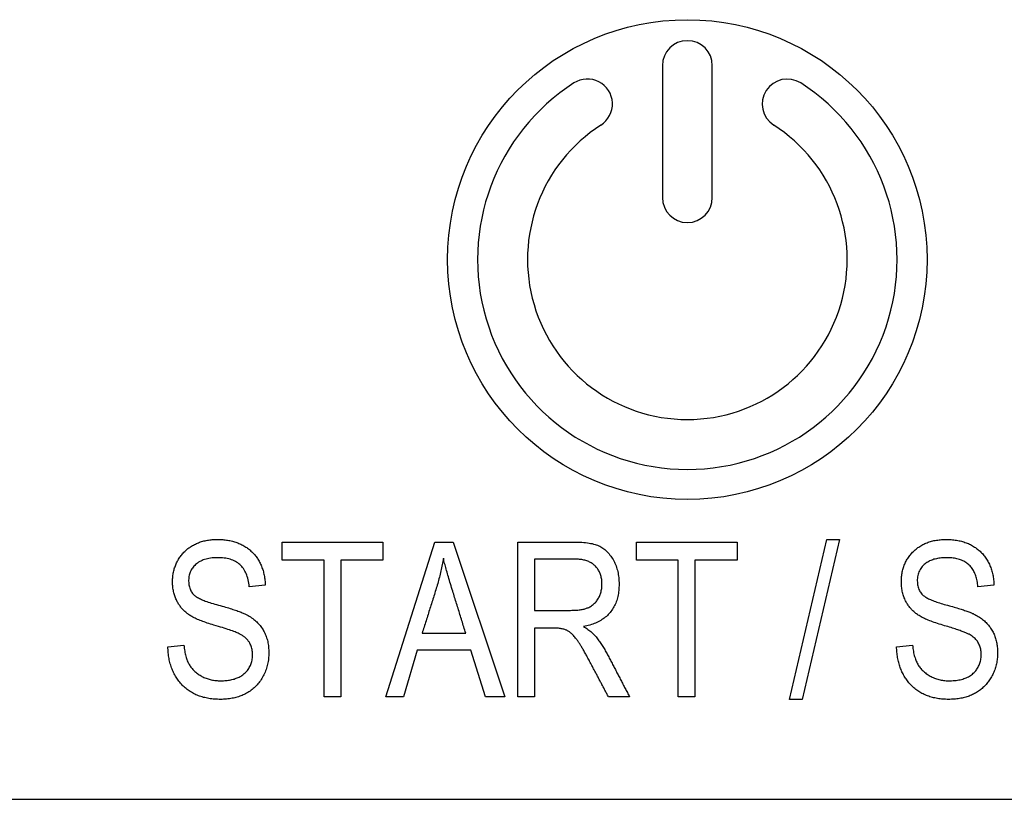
# Model space of a CAD drawing. Extents: x 62 to 213, y 47 to 156.
# Tile 4 of 8: x 129 to 154, y 95 to 115. Entities that reach past the tile are written whole.
import ezdxf

# ---------------------------------------------------------------- set-up
doc = ezdxf.new("R2010")
doc.units = 0
doc.layers.add('DEFAULT', color=7, linetype='CONTINUOUS')
doc.layers.add('DV1_0', color=7, linetype='CONTINUOUS')

# ---------------------------------------------------------------- blocks, each defined once
blk = doc.blocks.new('SE')
at = {"layer": 'DV1_0', "color": 7, "linetype": 'CONTINUOUS'}
for p, q in [((145.339, 113.435), (145.339, 110.135)), ((146.589, 110.135), (146.589, 113.435)), ((148.523, 97.585), (149.451, 101.585)), ((149.768, 101.585), (148.84, 97.585)), ((149.451, 101.585), (149.768, 101.585)), ((135.827, 101.067), (135.827, 101.52)), ((135.827, 101.52), (138.345, 101.52)), ((138.345, 101.52), (138.345, 101.067)), ((138.417, 97.647), (139.642, 101.52)), ((139.642, 101.52), (140.103, 101.52)), ((140.103, 101.52), (141.392, 97.647)), ((141.719, 97.647), (141.719, 101.52)), ((144.691, 101.067), (144.691, 101.52)), ((144.691, 101.52), (147.209, 101.52)), ((147.209, 101.52), (147.209, 101.067)), ((136.871, 101.067), (135.827, 101.067)), ((136.871, 97.647), (136.871, 101.067)), ((137.291, 101.067), (137.291, 97.647)), ((138.345, 101.067), (137.291, 101.067)), ((142.137, 101.092), (142.137, 99.811)), ((145.737, 101.067), (144.691, 101.067)), ((145.737, 97.647), (145.737, 101.067)), ((146.155, 101.067), (146.155, 97.647)), ((147.209, 101.067), (146.155, 101.067)), ((135.399, 100.438), (135, 100.402)), ((153.637, 100.438), (153.237, 100.402)), ((142.137, 99.366), (142.137, 97.647)), ((139.325, 99.239), (140.417, 99.239)), ((132.964, 98.902), (133.363, 98.938)), ((139.201, 98.819), (138.856, 97.647)), ((140.546, 98.819), (139.201, 98.819)), ((140.91, 97.647), (140.546, 98.819)), ((151.201, 98.902), (151.6, 98.938)), ((137.291, 97.647), (136.871, 97.647)), ((138.856, 97.647), (138.417, 97.647)), ((141.392, 97.647), (140.91, 97.647)), ((142.137, 97.647), (141.719, 97.647)), ((144.518, 97.647), (143.99, 97.647)), ((146.155, 97.647), (145.737, 97.647)), ((148.84, 97.585), (148.523, 97.585)), ((67.964, 95.085), (207.964, 95.085))]:
    blk.add_line(p, q, dxfattribs=at)
for points in [[(133.363, 98.938), (133.367, 98.9), (133.372, 98.863), (133.377, 98.827), (133.383, 98.793), (133.389, 98.759), (133.396, 98.726), (133.403, 98.695), (133.411, 98.664), (133.419, 98.635), (133.429, 98.606), (133.438, 98.578), (133.448, 98.552), (133.459, 98.526), (133.471, 98.502), (133.483, 98.478), (133.496, 98.456), (133.509, 98.434), (133.523, 98.414), (133.537, 98.393), (133.553, 98.373), (133.569, 98.354), (133.586, 98.335), (133.603, 98.317), (133.622, 98.299), (133.64, 98.281), (133.66, 98.264), (133.68, 98.248), (133.701, 98.232), (133.723, 98.217), (133.745, 98.202), (133.768, 98.187), (133.792, 98.173), (133.816, 98.16), (133.841, 98.147), (133.866, 98.135), (133.891, 98.124), (133.917, 98.114), (133.943, 98.104), (133.969, 98.095), (133.996, 98.087), (134.023, 98.08), (134.05, 98.073), (134.078, 98.067), (134.107, 98.062), (134.135, 98.058), (134.164, 98.054), (134.194, 98.052), (134.223, 98.05), (134.254, 98.049), (134.284, 98.048), (134.317, 98.049), (134.351, 98.05), (134.384, 98.052), (134.416, 98.055), (134.447, 98.058), (134.478, 98.062), (134.508, 98.067), (134.538, 98.073), (134.566, 98.079), (134.594, 98.086), (134.621, 98.093), (134.648, 98.102), (134.674, 98.111), (134.699, 98.121), (134.723, 98.131), (134.747, 98.143), (134.77, 98.155), (134.793, 98.168), (134.814, 98.182), (134.835, 98.196), (134.855, 98.212), (134.875, 98.228), (134.897, 98.247), (134.917, 98.268), (134.936, 98.289), (134.954, 98.31), (134.971, 98.333), (134.987, 98.356), (135.001, 98.38), (135.015, 98.404), (135.027, 98.429), (135.038, 98.455), (135.047, 98.481), (135.056, 98.508), (135.063, 98.535), (135.069, 98.563), (135.074, 98.592), (135.078, 98.621), (135.081, 98.651), (135.082, 98.682), (135.082, 98.713), (135.081, 98.743), (135.079, 98.773), (135.075, 98.802), (135.07, 98.831), (135.064, 98.859), (135.057, 98.886), (135.048, 98.912), (135.038, 98.938), (135.026, 98.963), (135.014, 98.987), (135.002, 99.007), (134.993, 99.021), (134.983, 99.035), (134.973, 99.049), (134.963, 99.062), (134.952, 99.075), (134.94, 99.088), (134.929, 99.1), (134.916, 99.112), (134.903, 99.124), (134.89, 99.136), (134.876, 99.147), (134.862, 99.158), (134.847, 99.169), (134.832, 99.179), (134.816, 99.189), (134.8, 99.199), (134.783, 99.208), (134.766, 99.218), (134.746, 99.227), (134.723, 99.237), (134.699, 99.248), (134.672, 99.259), (134.643, 99.271), (134.612, 99.283), (134.578, 99.295), (134.542, 99.308), (134.503, 99.321), (134.463, 99.334), (134.42, 99.348), (134.375, 99.363), (134.328, 99.378), (134.278, 99.393), (134.226, 99.409), (134.172, 99.425), (134.116, 99.441), (134.072, 99.454), (134.03, 99.467), (133.988, 99.48), (133.948, 99.493), (133.909, 99.506), (133.872, 99.52), (133.835, 99.533), (133.8, 99.546), (133.767, 99.56), (133.734, 99.573), (133.703, 99.586), (133.673, 99.6), (133.645, 99.613), (133.617, 99.627), (133.591, 99.64), (133.566, 99.654), (133.543, 99.667), (133.521, 99.681), (133.5, 99.694), (133.48, 99.708), (133.462, 99.721), (133.444, 99.735), (133.426, 99.749), (133.408, 99.764), (133.391, 99.779), (133.375, 99.794), (133.359, 99.81), (133.343, 99.826), (133.328, 99.843), (133.313, 99.859), (133.298, 99.877), (133.284, 99.894), (133.271, 99.912), (133.258, 99.93), (133.245, 99.949), (133.232, 99.968), (133.221, 99.987), (133.209, 100.007), (133.198, 100.027), (133.187, 100.048), (133.176, 100.071), (133.165, 100.096), (133.154, 100.121), (133.144, 100.146), (133.135, 100.172), (133.127, 100.198), (133.119, 100.224), (133.112, 100.251), (133.105, 100.279), (133.1, 100.306), (133.095, 100.334), (133.09, 100.362), (133.087, 100.391), (133.084, 100.42), (133.082, 100.449), (133.08, 100.479), (133.08, 100.509), (133.08, 100.539), (133.081, 100.569), (133.082, 100.599), (133.084, 100.628), (133.087, 100.657), (133.09, 100.685), (133.094, 100.713), (133.099, 100.741), (133.104, 100.769), (133.11, 100.796), (133.117, 100.822), (133.124, 100.849), (133.132, 100.875), (133.141, 100.901), (133.15, 100.926), (133.16, 100.951), (133.17, 100.976), (133.181, 101), (133.193, 101.024), (133.205, 101.047), (133.218, 101.07), (133.232, 101.093), (133.246, 101.116), (133.261, 101.138), (133.276, 101.16), (133.293, 101.181), (133.309, 101.202), (133.327, 101.223), (133.345, 101.243), (133.364, 101.263), (133.383, 101.282), (133.403, 101.301), (133.423, 101.32), (133.444, 101.338), (133.465, 101.355), (133.487, 101.371), (133.509, 101.387), (133.532, 101.403), (133.554, 101.418), (133.578, 101.432), (133.602, 101.445), (133.626, 101.458), (133.651, 101.47), (133.676, 101.482), (133.701, 101.493), (133.728, 101.503), (133.754, 101.513), (133.781, 101.522), (133.808, 101.531), (133.836, 101.539), (133.864, 101.546), (133.893, 101.553), (133.922, 101.559), (133.952, 101.564), (133.981, 101.569), (134.012, 101.573), (134.043, 101.577), (134.074, 101.579), (134.106, 101.582), (134.138, 101.583), (134.17, 101.584), (134.204, 101.585), (134.237, 101.584), (134.269, 101.584), (134.302, 101.582), (134.334, 101.58), (134.365, 101.577), (134.397, 101.574), (134.427, 101.57), (134.458, 101.566), (134.488, 101.56), (134.517, 101.555), (134.547, 101.548), (134.576, 101.541), (134.604, 101.534), (134.632, 101.526), (134.66, 101.517), (134.687, 101.507), (134.713, 101.497), (134.74, 101.487), (134.766, 101.476), (134.791, 101.464), (134.816, 101.451), (134.841, 101.438), (134.865, 101.424), (134.889, 101.41), (134.913, 101.395), (134.936, 101.38), (134.958, 101.364), (134.98, 101.348), (135.002, 101.331), (135.022, 101.313), (135.043, 101.295), (135.063, 101.277), (135.082, 101.258), (135.101, 101.238), (135.119, 101.218), (135.137, 101.198), (135.154, 101.177), (135.171, 101.155), (135.187, 101.133), (135.202, 101.11), (135.218, 101.087), (135.232, 101.064), (135.246, 101.039), (135.259, 101.015), (135.272, 100.99), (135.284, 100.964), (135.296, 100.938), (135.307, 100.912), (135.317, 100.886), (135.326, 100.859), (135.336, 100.831), (135.344, 100.804), (135.352, 100.775), (135.359, 100.747), (135.366, 100.718), (135.372, 100.688), (135.377, 100.659), (135.382, 100.628), (135.387, 100.598), (135.39, 100.567), (135.394, 100.535), (135.396, 100.503), (135.398, 100.471), (135.399, 100.438)], [(151.6, 98.938), (151.605, 98.898), (151.61, 98.86), (151.615, 98.822), (151.621, 98.786), (151.628, 98.751), (151.636, 98.717), (151.644, 98.684), (151.653, 98.653), (151.662, 98.622), (151.672, 98.593), (151.683, 98.564), (151.694, 98.537), (151.706, 98.511), (151.718, 98.486), (151.732, 98.462), (151.745, 98.439), (151.76, 98.417), (151.775, 98.396), (151.791, 98.375), (151.808, 98.355), (151.825, 98.335), (151.843, 98.316), (151.862, 98.297), (151.882, 98.279), (151.902, 98.261), (151.923, 98.244), (151.945, 98.227), (151.968, 98.211), (151.992, 98.196), (152.016, 98.181), (152.041, 98.167), (152.067, 98.153), (152.093, 98.14), (152.12, 98.128), (152.147, 98.116), (152.175, 98.106), (152.203, 98.096), (152.231, 98.088), (152.26, 98.08), (152.289, 98.073), (152.318, 98.067), (152.348, 98.061), (152.379, 98.057), (152.41, 98.053), (152.441, 98.051), (152.473, 98.049), (152.505, 98.049), (152.539, 98.049), (152.578, 98.05), (152.616, 98.052), (152.653, 98.055), (152.689, 98.059), (152.725, 98.063), (152.759, 98.069), (152.792, 98.076), (152.825, 98.084), (152.857, 98.092), (152.887, 98.102), (152.917, 98.113), (152.946, 98.124), (152.974, 98.137), (153.001, 98.151), (153.027, 98.166), (153.052, 98.181), (153.076, 98.198), (153.099, 98.216), (153.121, 98.236), (153.141, 98.255), (153.161, 98.276), (153.18, 98.297), (153.197, 98.319), (153.213, 98.341), (153.228, 98.364), (153.242, 98.388), (153.255, 98.412), (153.267, 98.437), (153.277, 98.463), (153.287, 98.489), (153.295, 98.516), (153.302, 98.543), (153.308, 98.571), (153.312, 98.6), (153.316, 98.629), (153.318, 98.659), (153.319, 98.689), (153.319, 98.719), (153.318, 98.75), (153.315, 98.779), (153.312, 98.808), (153.307, 98.836), (153.3, 98.864), (153.293, 98.891), (153.284, 98.917), (153.274, 98.942), (153.263, 98.967), (153.251, 98.991), (153.237, 99.014), (153.222, 99.038), (153.204, 99.061), (153.186, 99.083), (153.166, 99.104), (153.144, 99.124), (153.121, 99.143), (153.096, 99.162), (153.07, 99.179), (153.042, 99.196), (153.015, 99.211), (153.001, 99.218), (152.985, 99.226), (152.969, 99.233), (152.951, 99.241), (152.932, 99.249), (152.912, 99.258), (152.89, 99.267), (152.867, 99.275), (152.842, 99.285), (152.816, 99.294), (152.789, 99.304), (152.761, 99.314), (152.731, 99.324), (152.7, 99.335), (152.668, 99.345), (152.634, 99.356), (152.599, 99.368), (152.563, 99.379), (152.525, 99.391), (152.486, 99.403), (152.445, 99.415), (152.404, 99.427), (152.361, 99.44), (152.314, 99.453), (152.269, 99.467), (152.225, 99.481), (152.183, 99.495), (152.142, 99.509), (152.103, 99.523), (152.065, 99.537), (152.029, 99.551), (151.994, 99.565), (151.96, 99.579), (151.928, 99.593), (151.897, 99.607), (151.868, 99.621), (151.84, 99.635), (151.814, 99.649), (151.789, 99.664), (151.765, 99.678), (151.743, 99.692), (151.722, 99.706), (151.703, 99.72), (151.683, 99.735), (151.665, 99.75), (151.646, 99.765), (151.629, 99.781), (151.611, 99.798), (151.594, 99.814), (151.578, 99.831), (151.562, 99.849), (151.547, 99.866), (151.532, 99.885), (151.517, 99.903), (151.503, 99.922), (151.489, 99.942), (151.476, 99.962), (151.464, 99.982), (151.451, 100.002), (151.44, 100.024), (151.428, 100.045), (151.416, 100.069), (151.405, 100.095), (151.393, 100.121), (151.383, 100.148), (151.374, 100.175), (151.365, 100.203), (151.357, 100.231), (151.349, 100.259), (151.343, 100.288), (151.337, 100.317), (151.332, 100.346), (151.328, 100.376), (151.325, 100.406), (151.322, 100.437), (151.321, 100.468), (151.32, 100.5), (151.32, 100.531), (151.32, 100.563), (151.322, 100.594), (151.324, 100.625), (151.326, 100.655), (151.33, 100.685), (151.334, 100.714), (151.339, 100.744), (151.344, 100.772), (151.351, 100.801), (151.358, 100.829), (151.365, 100.856), (151.374, 100.884), (151.383, 100.91), (151.392, 100.937), (151.403, 100.963), (151.414, 100.989), (151.426, 101.014), (151.438, 101.039), (151.452, 101.063), (151.466, 101.087), (151.481, 101.111), (151.496, 101.134), (151.512, 101.157), (151.529, 101.18), (151.547, 101.202), (151.565, 101.223), (151.584, 101.245), (151.603, 101.266), (151.624, 101.286), (151.645, 101.306), (151.666, 101.325), (151.688, 101.344), (151.711, 101.361), (151.734, 101.379), (151.757, 101.395), (151.781, 101.411), (151.806, 101.426), (151.83, 101.44), (151.856, 101.454), (151.882, 101.467), (151.908, 101.48), (151.935, 101.491), (151.962, 101.502), (151.99, 101.513), (152.018, 101.522), (152.047, 101.531), (152.076, 101.539), (152.106, 101.547), (152.137, 101.554), (152.167, 101.56), (152.199, 101.566), (152.23, 101.57), (152.263, 101.575), (152.295, 101.578), (152.329, 101.581), (152.362, 101.583), (152.397, 101.584), (152.432, 101.585), (152.467, 101.585), (152.501, 101.584), (152.536, 101.582), (152.569, 101.58), (152.603, 101.577), (152.636, 101.574), (152.668, 101.57), (152.7, 101.565), (152.732, 101.559), (152.763, 101.553), (152.794, 101.546), (152.824, 101.539), (152.854, 101.531), (152.883, 101.522), (152.912, 101.512), (152.941, 101.502), (152.969, 101.491), (152.997, 101.479), (153.024, 101.467), (153.051, 101.454), (153.077, 101.44), (153.103, 101.426), (153.128, 101.411), (153.153, 101.395), (153.177, 101.379), (153.201, 101.362), (153.224, 101.345), (153.246, 101.327), (153.268, 101.309), (153.289, 101.29), (153.309, 101.27), (153.329, 101.25), (153.348, 101.229), (153.367, 101.207), (153.385, 101.185), (153.403, 101.163), (153.42, 101.139), (153.436, 101.116), (153.452, 101.091), (153.467, 101.066), (153.482, 101.041), (153.496, 101.015), (153.51, 100.989), (153.523, 100.962), (153.535, 100.935), (153.546, 100.907), (153.557, 100.879), (153.567, 100.85), (153.577, 100.821), (153.585, 100.792), (153.593, 100.762), (153.601, 100.732), (153.608, 100.701), (153.614, 100.67), (153.619, 100.638), (153.624, 100.606), (153.628, 100.573), (153.631, 100.54), (153.634, 100.506), (153.635, 100.472), (153.637, 100.438)], [(141.719, 101.52), (141.756, 101.52), (141.793, 101.52), (141.829, 101.52), (141.866, 101.52), (141.903, 101.52), (141.94, 101.52), (141.977, 101.52), (142.014, 101.52), (142.05, 101.52), (142.087, 101.52), (142.124, 101.52), (142.161, 101.52), (142.198, 101.52), (142.235, 101.52), (142.271, 101.52), (142.308, 101.52), (142.345, 101.52), (142.382, 101.52), (142.419, 101.52), (142.456, 101.52), (142.492, 101.52), (142.529, 101.52), (142.566, 101.52), (142.603, 101.52), (142.64, 101.52), (142.677, 101.52), (142.713, 101.52), (142.75, 101.52), (142.787, 101.52), (142.824, 101.52), (142.861, 101.52), (142.898, 101.52), (142.934, 101.52), (142.971, 101.52), (143.008, 101.52), (143.045, 101.52), (143.082, 101.52), (143.118, 101.52), (143.171, 101.52), (143.224, 101.519), (143.276, 101.517), (143.325, 101.514), (143.373, 101.51), (143.418, 101.506), (143.462, 101.5), (143.504, 101.494), (143.544, 101.487), (143.583, 101.479), (143.619, 101.47), (143.654, 101.46), (143.686, 101.45), (143.717, 101.438), (143.746, 101.426), (143.774, 101.413), (143.8, 101.399), (143.825, 101.384), (143.85, 101.367), (143.874, 101.35), (143.898, 101.331), (143.921, 101.311), (143.944, 101.29), (143.966, 101.268), (143.987, 101.245), (144.008, 101.221), (144.028, 101.195), (144.048, 101.169), (144.067, 101.141), (144.086, 101.112), (144.104, 101.082), (144.121, 101.051), (144.137, 101.02), (144.153, 100.987), (144.167, 100.954), (144.18, 100.921), (144.192, 100.886), (144.203, 100.851), (144.213, 100.816), (144.222, 100.78), (144.229, 100.743), (144.236, 100.705), (144.242, 100.667), (144.247, 100.629), (144.25, 100.589), (144.253, 100.55), (144.254, 100.509), (144.255, 100.468), (144.255, 100.427), (144.253, 100.387), (144.251, 100.347), (144.247, 100.309), (144.243, 100.271), (144.238, 100.233), (144.231, 100.196), (144.224, 100.161), (144.215, 100.125), (144.206, 100.091), (144.195, 100.057), (144.183, 100.024), (144.171, 99.992), (144.157, 99.96), (144.142, 99.929), (144.127, 99.899), (144.11, 99.87), (144.092, 99.841), (144.073, 99.813), (144.053, 99.786), (144.032, 99.759), (144.01, 99.734), (143.986, 99.709), (143.962, 99.684), (143.937, 99.661), (143.911, 99.639), (143.884, 99.618), (143.856, 99.597), (143.827, 99.578), (143.798, 99.559), (143.767, 99.541), (143.735, 99.524), (143.702, 99.508), (143.669, 99.493), (143.634, 99.479), (143.598, 99.466), (143.562, 99.454), (143.524, 99.443), (143.485, 99.432), (143.446, 99.423), (143.405, 99.414), (143.363, 99.407)], [(135, 100.402), (134.995, 100.448), (134.989, 100.493), (134.981, 100.536), (134.972, 100.578), (134.962, 100.618), (134.951, 100.657), (134.938, 100.694), (134.924, 100.729), (134.909, 100.763), (134.892, 100.795), (134.874, 100.826), (134.855, 100.855), (134.834, 100.883), (134.812, 100.909), (134.789, 100.933), (134.764, 100.956), (134.738, 100.978), (134.711, 100.998), (134.682, 101.017), (134.653, 101.034), (134.621, 101.05), (134.589, 101.064), (134.556, 101.077), (134.521, 101.088), (134.485, 101.098), (134.447, 101.107), (134.409, 101.114), (134.369, 101.12), (134.327, 101.124), (134.285, 101.127), (134.241, 101.128), (134.196, 101.128), (134.152, 101.127), (134.11, 101.124), (134.068, 101.121), (134.029, 101.115), (133.99, 101.109), (133.953, 101.101), (133.917, 101.093), (133.883, 101.082), (133.85, 101.071), (133.818, 101.058), (133.788, 101.044), (133.759, 101.029), (133.731, 101.013), (133.705, 100.995), (133.68, 100.977), (133.656, 100.957), (133.634, 100.936), (133.613, 100.914), (133.594, 100.892), (133.577, 100.869), (133.56, 100.846), (133.546, 100.821), (133.533, 100.796), (133.521, 100.77), (133.511, 100.744), (133.503, 100.716), (133.496, 100.688), (133.49, 100.659), (133.486, 100.63), (133.483, 100.6), (133.482, 100.569), (133.482, 100.537), (133.484, 100.507), (133.486, 100.477), (133.49, 100.449), (133.496, 100.421), (133.502, 100.395), (133.51, 100.369), (133.518, 100.345), (133.528, 100.321), (133.54, 100.298), (133.552, 100.277), (133.566, 100.256), (133.581, 100.236), (133.597, 100.218), (133.614, 100.2), (133.629, 100.186), (133.645, 100.173), (133.663, 100.16), (133.682, 100.147), (133.703, 100.134), (133.726, 100.121), (133.751, 100.108), (133.777, 100.095), (133.805, 100.082), (133.835, 100.069), (133.867, 100.056), (133.9, 100.043), (133.935, 100.031), (133.972, 100.018), (134.01, 100.005), (134.05, 99.992), (134.092, 99.979), (134.136, 99.966), (134.181, 99.954), (134.228, 99.941), (134.274, 99.929), (134.318, 99.917), (134.361, 99.905), (134.403, 99.893), (134.443, 99.881), (134.482, 99.87), (134.519, 99.858), (134.555, 99.847), (134.59, 99.836), (134.624, 99.825), (134.656, 99.814), (134.687, 99.803), (134.716, 99.793), (134.744, 99.783), (134.771, 99.772), (134.797, 99.762), (134.821, 99.752), (134.844, 99.743), (134.865, 99.733), (134.885, 99.724), (134.906, 99.714), (134.938, 99.698), (134.969, 99.681), (135, 99.663), (135.029, 99.645), (135.057, 99.626), (135.085, 99.606), (135.111, 99.586), (135.137, 99.566), (135.162, 99.544), (135.185, 99.522), (135.208, 99.5), (135.23, 99.477), (135.251, 99.453), (135.272, 99.429), (135.291, 99.404), (135.309, 99.378), (135.327, 99.352), (135.344, 99.326), (135.359, 99.298), (135.374, 99.271), (135.388, 99.242), (135.401, 99.213), (135.413, 99.184), (135.425, 99.154), (135.435, 99.124), (135.444, 99.093), (135.453, 99.061), (135.461, 99.029), (135.467, 98.996), (135.473, 98.963), (135.478, 98.929), (135.482, 98.895), (135.485, 98.859), (135.488, 98.824), (135.489, 98.788), (135.49, 98.751), (135.489, 98.714), (135.488, 98.677), (135.485, 98.641), (135.482, 98.604), (135.478, 98.569), (135.472, 98.534), (135.466, 98.499), (135.459, 98.464), (135.451, 98.43), (135.441, 98.396), (135.431, 98.362), (135.42, 98.329), (135.408, 98.296), (135.395, 98.264), (135.381, 98.232), (135.366, 98.2), (135.35, 98.169), (135.333, 98.138), (135.315, 98.108), (135.297, 98.079), (135.278, 98.05), (135.258, 98.023), (135.237, 97.996), (135.216, 97.97), (135.194, 97.945), (135.171, 97.921), (135.147, 97.897), (135.123, 97.875), (135.098, 97.853), (135.072, 97.832), (135.046, 97.812), (135.019, 97.792), (134.991, 97.774), (134.962, 97.756), (134.933, 97.739), (134.903, 97.723), (134.876, 97.709), (134.848, 97.696), (134.819, 97.684), (134.79, 97.672), (134.76, 97.661), (134.729, 97.651), (134.699, 97.641), (134.667, 97.633), (134.635, 97.625), (134.602, 97.617), (134.569, 97.611), (134.535, 97.605), (134.501, 97.6), (134.466, 97.596), (134.43, 97.592), (134.394, 97.589), (134.357, 97.587), (134.32, 97.585), (134.282, 97.585), (134.244, 97.585), (134.206, 97.586), (134.168, 97.587), (134.131, 97.589), (134.095, 97.592), (134.059, 97.596), (134.023, 97.601), (133.988, 97.606), (133.954, 97.612), (133.92, 97.619), (133.886, 97.627), (133.853, 97.635), (133.821, 97.644), (133.789, 97.654), (133.757, 97.665), (133.727, 97.676), (133.696, 97.688), (133.666, 97.701), (133.637, 97.715), (133.608, 97.73), (133.579, 97.745), (133.551, 97.761), (133.524, 97.778), (133.497, 97.796), (133.471, 97.814), (133.445, 97.834), (133.42, 97.854), (133.395, 97.874), (133.37, 97.896), (133.347, 97.918), (133.323, 97.942), (133.301, 97.965), (133.28, 97.988), (133.26, 98.012), (133.24, 98.037), (133.221, 98.062), (133.202, 98.088), (133.184, 98.114), (133.167, 98.141), (133.151, 98.168), (133.135, 98.196), (133.12, 98.224), (133.105, 98.253), (133.092, 98.283), (133.079, 98.313), (133.066, 98.343), (133.055, 98.374), (133.044, 98.406), (133.033, 98.438), (133.024, 98.47), (133.015, 98.503), (133.007, 98.537), (132.999, 98.571), (132.993, 98.606), (132.986, 98.641), (132.981, 98.677), (132.976, 98.713), (132.973, 98.75), (132.969, 98.787), (132.967, 98.825), (132.965, 98.863), (132.964, 98.902)], [(139.858, 101.113), (139.851, 101.073), (139.844, 101.034), (139.837, 100.994), (139.829, 100.954), (139.821, 100.915), (139.813, 100.875), (139.804, 100.836), (139.796, 100.796), (139.786, 100.757), (139.777, 100.717), (139.767, 100.678), (139.757, 100.638), (139.747, 100.599), (139.737, 100.559), (139.726, 100.52), (139.715, 100.48), (139.703, 100.441), (139.692, 100.402), (139.68, 100.363), (139.668, 100.324), (139.656, 100.285), (139.644, 100.246), (139.632, 100.207), (139.62, 100.169), (139.608, 100.13), (139.595, 100.091), (139.583, 100.052), (139.571, 100.014), (139.559, 99.975), (139.547, 99.936), (139.534, 99.897), (139.522, 99.859), (139.51, 99.82), (139.497, 99.781), (139.485, 99.743), (139.473, 99.704), (139.46, 99.665), (139.448, 99.626), (139.436, 99.588), (139.423, 99.549), (139.411, 99.51), (139.398, 99.472), (139.386, 99.433), (139.374, 99.394), (139.361, 99.355), (139.349, 99.317), (139.337, 99.278), (139.325, 99.239)], [(140.417, 99.239), (140.405, 99.278), (140.393, 99.317), (140.381, 99.356), (140.369, 99.395), (140.357, 99.434), (140.345, 99.473), (140.333, 99.512), (140.321, 99.551), (140.309, 99.59), (140.297, 99.628), (140.285, 99.667), (140.273, 99.706), (140.261, 99.745), (140.249, 99.784), (140.236, 99.823), (140.224, 99.862), (140.212, 99.901), (140.2, 99.94), (140.188, 99.979), (140.176, 100.018), (140.164, 100.057), (140.152, 100.095), (140.14, 100.134), (140.128, 100.173), (140.116, 100.212), (140.104, 100.251), (140.092, 100.29), (140.078, 100.333), (140.064, 100.38), (140.05, 100.427), (140.036, 100.472), (140.022, 100.517), (140.009, 100.561), (139.996, 100.604), (139.984, 100.646), (139.972, 100.687), (139.961, 100.727), (139.949, 100.767), (139.938, 100.805), (139.928, 100.843), (139.918, 100.88), (139.908, 100.916), (139.899, 100.951), (139.89, 100.985), (139.881, 101.018), (139.873, 101.051), (139.866, 101.082), (139.858, 101.113)], [(142.137, 99.811), (142.162, 99.811), (142.188, 99.811), (142.214, 99.811), (142.24, 99.811), (142.266, 99.811), (142.292, 99.811), (142.318, 99.811), (142.343, 99.811), (142.369, 99.811), (142.395, 99.811), (142.421, 99.811), (142.447, 99.811), (142.473, 99.811), (142.499, 99.811), (142.525, 99.811), (142.55, 99.811), (142.576, 99.811), (142.602, 99.811), (142.628, 99.811), (142.654, 99.811), (142.68, 99.811), (142.706, 99.811), (142.731, 99.811), (142.757, 99.811), (142.783, 99.811), (142.809, 99.811), (142.835, 99.811), (142.861, 99.811), (142.887, 99.811), (142.912, 99.811), (142.938, 99.811), (142.964, 99.811), (142.99, 99.811), (143.016, 99.811), (143.042, 99.811), (143.074, 99.812), (143.106, 99.812), (143.137, 99.813), (143.168, 99.815), (143.197, 99.817), (143.226, 99.819), (143.253, 99.822), (143.28, 99.826), (143.306, 99.83), (143.331, 99.834), (143.355, 99.839), (143.378, 99.844), (143.4, 99.85), (143.421, 99.856), (143.441, 99.863), (143.46, 99.87), (143.479, 99.877), (143.498, 99.886), (143.52, 99.898), (143.543, 99.911), (143.564, 99.925), (143.585, 99.939), (143.606, 99.955), (143.625, 99.971), (143.644, 99.988), (143.662, 100.006), (143.679, 100.025), (143.695, 100.046), (143.711, 100.067), (143.726, 100.089), (143.739, 100.112), (143.751, 100.134), (143.763, 100.157), (143.773, 100.18), (143.782, 100.204), (143.791, 100.228), (143.799, 100.253), (143.805, 100.278), (143.811, 100.304), (143.816, 100.33), (143.82, 100.357), (143.824, 100.385), (143.826, 100.413), (143.827, 100.442), (143.827, 100.471), (143.827, 100.5), (143.825, 100.528), (143.823, 100.556), (143.82, 100.583), (143.815, 100.609), (143.811, 100.635), (143.805, 100.66), (143.798, 100.684), (143.791, 100.708), (143.782, 100.731), (143.773, 100.753), (143.763, 100.775), (143.752, 100.797), (143.74, 100.817), (143.727, 100.838), (143.714, 100.857), (143.699, 100.876), (143.684, 100.894), (143.667, 100.912), (143.65, 100.929), (143.634, 100.944), (143.617, 100.958), (143.598, 100.972), (143.58, 100.985), (143.56, 100.997), (143.54, 101.008), (143.518, 101.019), (143.496, 101.029), (143.474, 101.038), (143.45, 101.047), (143.426, 101.055), (143.401, 101.062), (143.376, 101.068), (143.349, 101.074), (143.322, 101.079), (143.295, 101.083), (143.266, 101.086), (143.237, 101.089), (143.207, 101.091), (143.177, 101.092), (143.146, 101.092), (143.119, 101.092), (143.094, 101.092), (143.068, 101.092), (143.042, 101.092), (143.016, 101.092), (142.99, 101.092), (142.964, 101.092), (142.938, 101.092), (142.912, 101.092), (142.887, 101.092), (142.861, 101.092), (142.835, 101.092), (142.809, 101.092), (142.783, 101.092), (142.757, 101.092), (142.731, 101.092), (142.706, 101.092), (142.68, 101.092), (142.654, 101.092), (142.628, 101.092), (142.602, 101.092), (142.576, 101.092), (142.55, 101.092), (142.525, 101.092), (142.499, 101.092), (142.473, 101.092), (142.447, 101.092), (142.421, 101.092), (142.395, 101.092), (142.369, 101.092), (142.343, 101.092), (142.318, 101.092), (142.292, 101.092), (142.266, 101.092), (142.24, 101.092), (142.214, 101.092), (142.188, 101.092), (142.162, 101.092), (142.137, 101.092)], [(153.237, 100.402), (153.233, 100.439), (153.229, 100.476), (153.224, 100.511), (153.217, 100.546), (153.21, 100.579), (153.202, 100.612), (153.193, 100.643), (153.183, 100.673), (153.173, 100.703), (153.161, 100.731), (153.149, 100.759), (153.136, 100.785), (153.122, 100.81), (153.107, 100.835), (153.091, 100.858), (153.075, 100.88), (153.058, 100.902), (153.039, 100.922), (153.02, 100.941), (153, 100.96), (152.978, 100.978), (152.956, 100.995), (152.932, 101.011), (152.908, 101.026), (152.883, 101.04), (152.857, 101.053), (152.829, 101.064), (152.801, 101.075), (152.773, 101.085), (152.743, 101.094), (152.712, 101.102), (152.68, 101.109), (152.648, 101.114), (152.614, 101.119), (152.58, 101.123), (152.545, 101.126), (152.509, 101.128), (152.472, 101.128), (152.434, 101.128), (152.397, 101.127), (152.362, 101.125), (152.327, 101.123), (152.293, 101.119), (152.259, 101.114), (152.227, 101.109), (152.196, 101.102), (152.166, 101.095), (152.136, 101.087), (152.108, 101.078), (152.08, 101.068), (152.054, 101.057), (152.028, 101.046), (152.004, 101.033), (151.98, 101.02), (151.957, 101.006), (151.935, 100.991), (151.915, 100.975), (151.891, 100.955), (151.867, 100.932), (151.845, 100.908), (151.824, 100.883), (151.806, 100.857), (151.789, 100.831), (151.774, 100.803), (151.761, 100.774), (151.749, 100.745), (151.74, 100.715), (151.732, 100.683), (151.726, 100.651), (151.722, 100.618), (151.719, 100.584), (151.719, 100.549), (151.72, 100.515), (151.723, 100.482), (151.727, 100.45), (151.733, 100.42), (151.74, 100.391), (151.749, 100.363), (151.759, 100.336), (151.771, 100.31), (151.784, 100.285), (151.799, 100.262), (151.815, 100.24), (151.833, 100.219), (151.852, 100.199), (151.866, 100.186), (151.881, 100.174), (151.897, 100.162), (151.915, 100.15), (151.934, 100.138), (151.954, 100.126), (151.976, 100.114), (152, 100.102), (152.025, 100.091), (152.051, 100.079), (152.079, 100.067), (152.108, 100.055), (152.139, 100.043), (152.171, 100.031), (152.205, 100.019), (152.24, 100.008), (152.276, 99.996), (152.314, 99.984), (152.353, 99.972), (152.394, 99.96), (152.436, 99.949), (152.479, 99.937), (152.521, 99.926), (152.562, 99.915), (152.601, 99.904), (152.639, 99.893), (152.676, 99.882), (152.712, 99.871), (152.747, 99.861), (152.781, 99.85), (152.813, 99.84), (152.845, 99.83), (152.875, 99.82), (152.904, 99.81), (152.932, 99.8), (152.959, 99.791), (152.984, 99.781), (153.009, 99.772), (153.032, 99.763), (153.054, 99.754), (153.076, 99.745), (153.096, 99.736), (153.115, 99.728), (153.133, 99.719), (153.158, 99.707), (153.188, 99.691), (153.217, 99.675), (153.245, 99.658), (153.273, 99.641), (153.299, 99.623), (153.325, 99.604), (153.35, 99.585), (153.374, 99.566), (153.397, 99.545), (153.42, 99.525), (153.442, 99.504), (153.463, 99.482), (153.483, 99.46), (153.502, 99.437), (153.521, 99.413), (153.539, 99.39), (153.555, 99.365), (153.572, 99.34), (153.587, 99.315), (153.601, 99.29), (153.614, 99.265), (153.627, 99.239), (153.639, 99.213), (153.65, 99.187), (153.66, 99.16), (153.67, 99.132), (153.679, 99.105), (153.687, 99.076), (153.695, 99.048), (153.702, 99.018), (153.708, 98.989), (153.713, 98.959), (153.718, 98.928), (153.721, 98.897), (153.725, 98.865), (153.727, 98.833), (153.728, 98.801), (153.729, 98.768), (153.729, 98.734), (153.728, 98.701), (153.727, 98.668), (153.725, 98.635), (153.721, 98.602), (153.717, 98.57), (153.713, 98.538), (153.707, 98.507), (153.701, 98.475), (153.694, 98.444), (153.686, 98.413), (153.677, 98.383), (153.667, 98.353), (153.657, 98.323), (153.646, 98.293), (153.634, 98.264), (153.621, 98.235), (153.607, 98.207), (153.593, 98.178), (153.577, 98.15), (153.562, 98.124), (153.546, 98.098), (153.53, 98.073), (153.513, 98.049), (153.496, 98.025), (153.478, 98.002), (153.46, 97.98), (153.441, 97.958), (153.422, 97.937), (153.403, 97.916), (153.382, 97.896), (153.362, 97.877), (153.341, 97.858), (153.319, 97.839), (153.297, 97.822), (153.274, 97.805), (153.251, 97.788), (153.227, 97.772), (153.203, 97.757), (153.178, 97.742), (153.153, 97.728), (153.127, 97.715), (153.1, 97.702), (153.073, 97.69), (153.046, 97.678), (153.018, 97.667), (152.99, 97.657), (152.961, 97.648), (152.931, 97.639), (152.901, 97.631), (152.87, 97.623), (152.839, 97.617), (152.808, 97.611), (152.775, 97.605), (152.743, 97.6), (152.71, 97.596), (152.676, 97.593), (152.642, 97.59), (152.607, 97.587), (152.572, 97.586), (152.536, 97.585), (152.5, 97.585), (152.464, 97.585), (152.428, 97.586), (152.393, 97.588), (152.358, 97.59), (152.324, 97.593), (152.29, 97.597), (152.256, 97.601), (152.223, 97.607), (152.191, 97.612), (152.159, 97.619), (152.127, 97.626), (152.096, 97.634), (152.065, 97.642), (152.035, 97.651), (152.005, 97.661), (151.975, 97.672), (151.946, 97.683), (151.918, 97.695), (151.89, 97.708), (151.863, 97.721), (151.835, 97.735), (151.809, 97.75), (151.783, 97.765), (151.757, 97.781), (151.732, 97.798), (151.707, 97.816), (151.683, 97.834), (151.659, 97.853), (151.636, 97.873), (151.613, 97.893), (151.591, 97.914), (151.569, 97.936), (151.548, 97.957), (151.528, 97.979), (151.509, 98.001), (151.491, 98.024), (151.473, 98.047), (151.455, 98.07), (151.438, 98.094), (151.422, 98.118), (151.406, 98.143), (151.391, 98.168), (151.377, 98.194), (151.363, 98.219), (151.349, 98.246), (151.336, 98.273), (151.324, 98.3), (151.312, 98.328), (151.301, 98.356), (151.291, 98.384), (151.281, 98.413), (151.271, 98.443), (151.262, 98.473), (151.254, 98.503), (151.247, 98.534), (151.239, 98.565), (151.233, 98.597), (151.227, 98.629), (151.222, 98.661), (151.217, 98.694), (151.213, 98.728), (151.209, 98.762), (151.206, 98.796), (151.204, 98.831), (151.202, 98.866), (151.201, 98.902)], [(143.99, 97.647), (143.979, 97.667), (143.968, 97.688), (143.957, 97.708), (143.946, 97.729), (143.935, 97.75), (143.924, 97.77), (143.913, 97.791), (143.902, 97.812), (143.891, 97.832), (143.881, 97.853), (143.87, 97.873), (143.859, 97.894), (143.848, 97.915), (143.837, 97.935), (143.826, 97.956), (143.815, 97.977), (143.804, 97.997), (143.793, 98.018), (143.782, 98.038), (143.771, 98.059), (143.761, 98.08), (143.75, 98.1), (143.739, 98.121), (143.728, 98.142), (143.717, 98.162), (143.706, 98.183), (143.695, 98.203), (143.684, 98.224), (143.673, 98.245), (143.662, 98.265), (143.651, 98.286), (143.641, 98.307), (143.63, 98.327), (143.619, 98.348), (143.608, 98.368), (143.597, 98.389), (143.586, 98.41), (143.575, 98.43), (143.564, 98.451), (143.549, 98.48), (143.533, 98.509), (143.518, 98.537), (143.503, 98.565), (143.489, 98.592), (143.474, 98.618), (143.46, 98.644), (143.447, 98.669), (143.433, 98.694), (143.42, 98.718), (143.407, 98.741), (143.394, 98.764), (143.381, 98.786), (143.369, 98.808), (143.357, 98.829), (143.345, 98.849), (143.333, 98.869), (143.322, 98.888), (143.311, 98.906), (143.3, 98.924), (143.289, 98.942), (143.279, 98.958), (143.269, 98.974), (143.259, 98.99), (143.25, 99.004), (143.24, 99.018), (143.231, 99.032), (143.222, 99.045), (143.214, 99.057), (143.205, 99.068), (143.197, 99.079), (143.184, 99.096), (143.167, 99.119), (143.149, 99.14), (143.132, 99.16), (143.114, 99.179), (143.097, 99.197), (143.08, 99.214), (143.063, 99.23), (143.046, 99.244), (143.029, 99.258), (143.013, 99.271), (142.996, 99.282), (142.98, 99.293), (142.963, 99.302), (142.947, 99.311), (142.93, 99.318), (142.912, 99.326), (142.894, 99.332), (142.874, 99.338), (142.853, 99.343), (142.832, 99.348), (142.81, 99.352), (142.786, 99.356), (142.762, 99.359), (142.737, 99.361), (142.711, 99.363), (142.684, 99.364), (142.656, 99.365), (142.628, 99.366), (142.603, 99.366), (142.58, 99.366), (142.556, 99.366), (142.533, 99.366), (142.51, 99.366), (142.486, 99.366), (142.463, 99.366), (142.44, 99.366), (142.416, 99.366), (142.393, 99.366), (142.37, 99.366), (142.346, 99.366), (142.323, 99.366), (142.3, 99.366), (142.276, 99.366), (142.253, 99.366), (142.23, 99.366), (142.206, 99.366), (142.183, 99.366), (142.16, 99.366), (142.137, 99.366)], [(143.363, 99.407), (143.394, 99.389), (143.423, 99.371), (143.45, 99.353), (143.477, 99.335), (143.502, 99.317), (143.526, 99.299), (143.548, 99.28), (143.569, 99.262), (143.589, 99.244), (143.608, 99.226), (143.625, 99.208), (143.642, 99.189), (143.661, 99.167), (143.68, 99.145), (143.698, 99.122), (143.716, 99.099), (143.734, 99.076), (143.751, 99.052), (143.769, 99.028), (143.785, 99.004), (143.802, 98.98), (143.818, 98.955), (143.834, 98.93), (143.85, 98.905), (143.865, 98.88), (143.881, 98.854), (143.896, 98.828), (143.911, 98.802), (143.926, 98.776), (143.94, 98.75), (143.954, 98.723), (143.969, 98.696), (143.983, 98.67), (143.996, 98.644), (144.01, 98.618), (144.024, 98.592), (144.038, 98.565), (144.052, 98.539), (144.065, 98.513), (144.079, 98.487), (144.093, 98.46), (144.107, 98.434), (144.12, 98.408), (144.134, 98.382), (144.148, 98.356), (144.162, 98.329), (144.175, 98.303), (144.189, 98.277), (144.203, 98.251), (144.216, 98.224), (144.23, 98.198), (144.244, 98.172), (144.258, 98.145), (144.271, 98.119), (144.285, 98.093), (144.299, 98.067), (144.312, 98.04), (144.326, 98.014), (144.34, 97.988), (144.353, 97.962), (144.367, 97.935), (144.381, 97.909), (144.395, 97.883), (144.408, 97.857), (144.422, 97.83), (144.436, 97.804), (144.449, 97.778), (144.463, 97.752), (144.477, 97.725), (144.491, 97.699), (144.504, 97.673), (144.518, 97.647)]]:
    blk.add_lwpolyline(points, dxfattribs=at)
blk.add_circle((145.964, 108.585), 6, dxfattribs=at)
for centre, radius, start, end in [((145.964, 113.435), 0.625, 0, 180), ((145.964, 108.585), 5.25, 122.7204, 57.2796), ((143.464, 112.476), 0.625, 302.7204, 122.7204), ((148.464, 112.476), 0.625, 57.2796, 237.2796), ((145.964, 108.585), 4, 122.7204, 57.2796), ((145.964, 110.135), 0.625, 180, 0)]:
    blk.add_arc(centre, radius, start, end, dxfattribs=at)

msp = doc.modelspace()

# ---------------------------------------------------------------- block references
at = {"layer": 'DEFAULT'}
msp.add_blockref('SE', (0, 0), dxfattribs=at)

doc.saveas('drawing.dxf')
